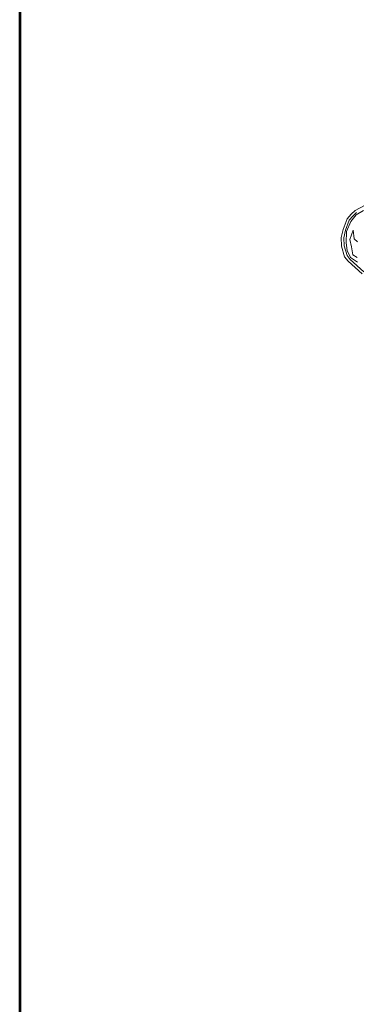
# Model space of a CAD drawing. Header units: millimetres. Extents: x 1 to 417021, y 3 to 99846.
# Tile 16 of 52: x 326660 to 326794, y 90751 to 91144. Entities that reach past the tile are written whole.
import ezdxf
from ezdxf.enums import TextEntityAlignment as Align

# ---------------------------------------------------------------- set-up
doc = ezdxf.new("R2010")
doc.units = ezdxf.units.MM
doc.layers.add('AS-Ramecek', color=9, linetype='Continuous')
doc.styles.add('arial', font='arial.ttf')

# ---------------------------------------------------------------- blocks, each defined once
blk = doc.blocks.new('A$C205725DA')
at = {"layer": 'AS-Ramecek', "linetype": 'Continuous', "lineweight": 9}
for p, q in [((-5.293, 6.941), (-5.443, 6.864)), ((-5.508, 6.804), (-5.573, 6.732)), ((-5.478, 6.775), (-5.536, 6.709)), ((-5.511, 6.687), (-5.427, 6.793)), ((-5.443, 6.864), (-5.508, 6.804)), ((-5.419, 6.829), (-5.478, 6.775)), ((-5.427, 6.793), (-5.311, 6.862)), ((-5.573, 6.732), (-5.637, 6.561)), ((-5.536, 6.709), (-5.596, 6.549)), ((-5.58, 6.526), (-5.511, 6.687)), ((-5.637, 6.561), (-5.665, 6.434)), ((-5.596, 6.549), (-5.622, 6.429)), ((-5.587, 6.344), (-5.58, 6.526)), ((-5.472, 6.549), (-5.526, 6.398)), ((-5.459, 6.41), (-5.472, 6.549)), ((-5.665, 6.434), (-5.66, 6.292)), ((-5.622, 6.429), (-5.618, 6.299)), ((-5.618, 6.299), (-5.573, 6.145)), ((-5.57, 6.223), (-5.587, 6.344)), ((-5.526, 6.398), (-5.503, 6.285)), ((-5.405, 6.361), (-5.459, 6.41)), ((-5.66, 6.292), (-5.611, 6.125)), ((-5.573, 6.145), (-5.524, 6.081)), ((-5.518, 6.114), (-5.57, 6.223)), ((-5.503, 6.285), (-5.482, 6.154)), ((-5.482, 6.154), (-5.412, 6.114)), ((-5.611, 6.125), (-5.556, 6.052)), ((-5.556, 6.052), (-5.333, 5.851)), ((-5.524, 6.081), (-5.303, 5.881)), ((-5.405, 6.04), (-5.518, 6.114))]:
    blk.add_line(p, q, dxfattribs=at)
blk = doc.blocks.new('AS ram S A4')
at = {"layer": 'AS-Ramecek', "lineweight": 53}
blk.add_line((0, 297), (0, 0), dxfattribs=at)
at = {"zscale": 0.04}
blk.add_blockref('A$C205725DA', (10.804, 274.867), dxfattribs=at)
at = {"layer": 'AS-Ramecek', "style": 'arial', "flags": 4}
blk.add_attdef('NAZEV_VYROBKU', text='', height=3, dxfattribs=at).set_placement((200.815, 274.895), align=Align.RIGHT)
for tag, p in [('TYP', (92.608, 55.208)), ('JMENOVITA_VELIKOST', (92.608, 47.208)), ('ROZMER', (92.608, 39.208)), ('VYSKA', (92.608, 31.208)), ('VSTUP', (92.608, 23.208)), ('HMOTNOST', (92.608, 15.208))]:
    blk.add_attdef(tag, text='', height=2.5, dxfattribs=at).set_placement(p, align=Align.MIDDLE_LEFT)

msp = doc.modelspace()

# ---------------------------------------------------------------- block references
at = {"layer": 'AS-Ramecek', "xscale": 25, "yscale": 25}
msp.add_blockref('AS ram S A4', (326659.803, 84024.975), dxfattribs=at)

doc.saveas('drawing.dxf')
